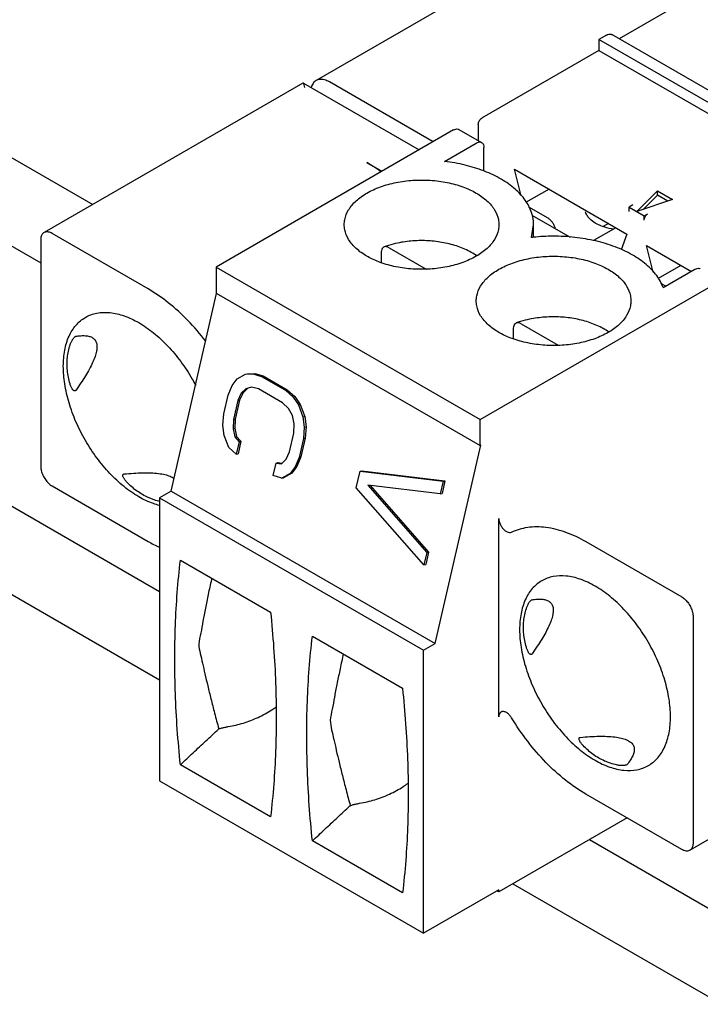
# Model space of a CAD drawing. Header units: inches. Extents: x 0 to 34, y 0 to 22.
# Tile 27 of 43: x 23.621 to 24.124, y 15.338 to 16.064. Entities that reach past the tile are written whole.
import ezdxf

# ---------------------------------------------------------------- set-up
doc = ezdxf.new("R2010")
doc.units = ezdxf.units.IN
doc.header["$LTSCALE"] = 1.87
doc.header["$MEASUREMENT"] = 0
doc.layers.get('0').update_dxf_attribs({"linetype": 'CONTINUOUS'})

msp = doc.modelspace()

# ---------------------------------------------------------------- linework, layer by layer
at = {"color": 3, "linetype": 'CONTINUOUS'}
for p, q in [((22.61476, 16.2832), (23.72446, 15.64247)), ((24.04193, 15.45917), (28.44132, 12.91902))]:
    msp.add_line(p, q, dxfattribs=at)
at = {"color": 7, "linetype": 'CONTINUOUS'}
for p, q in [((22.61476, 16.21788), (23.72446, 15.57715)), ((24.09612, 16.16737), (23.84001, 16.01949)), ((23.20165, 16.13617), (23.63677, 15.88494)), ((24.20201, 16.13023), (24.06373, 16.05038)), ((23.40666, 16.08312), (23.67517, 15.92809)), ((24.05446, 16.05307), (24.0489, 16.04986)), ((24.29225, 15.91844), (24.0584, 16.05346)), ((24.0489, 16.04986), (24.0489, 16.04182)), ((24.28274, 15.91484), (24.0489, 16.04986)), ((24.0489, 16.04182), (23.9626, 15.99199)), ((24.0489, 16.04182), (24.28274, 15.9068)), ((23.83034, 16.01768), (23.63922, 15.90732)), ((23.83062, 16.01769), (23.83035, 16.01768)), ((23.83066, 16.01766), (23.91608, 15.96834)), ((23.92641, 15.97431), (23.84985, 16.01852)), ((23.95981, 15.98717), (23.95981, 15.97523)), ((23.9416, 15.98308), (23.76622, 15.88182)), ((23.94554, 15.98347), (23.96225, 15.97383)), ((23.93484, 15.95989), (23.95831, 15.97344)), ((23.96388, 15.95282), (23.96388, 15.97022)), ((23.87751, 15.95902), (23.88872, 15.95255)), ((23.99155, 15.93442), (23.98654, 15.95406)), ((23.98654, 15.95406), (24.0695, 15.90616)), ((24.01201, 15.93935), (23.99527, 15.92969)), ((24.07673, 15.92287), (24.09202, 15.93816)), ((24.09202, 15.93494), (24.08156, 15.92448)), ((24.09202, 15.93494), (24.09202, 15.93816)), ((24.09202, 15.93816), (24.10321, 15.9317)), ((24.09968, 15.93052), (24.09202, 15.93494)), ((24.07395, 15.9277), (24.07117, 15.92609)), ((24.10321, 15.9317), (24.07673, 15.92287)), ((24.01131, 15.91789), (23.99713, 15.92609)), ((23.99945, 15.92021), (24.02759, 15.90396)), ((24.07117, 15.92287), (24.07117, 15.92609)), ((24.07117, 15.92609), (24.0823, 15.91966)), ((24.0823, 15.91966), (24.08509, 15.92127)), ((24.0823, 15.91644), (24.0823, 15.91966)), ((23.99898, 15.90369), (24.00062, 15.91316)), ((24.00062, 15.90379), (24.00062, 15.91316)), ((24.05585, 15.91404), (24.0519, 15.91176)), ((23.71604, 15.86579), (23.64512, 15.90674)), ((24.06134, 15.91087), (24.04494, 15.90139)), ((24.0695, 15.90616), (24.06534, 15.89467)), ((23.63677, 15.90192), (23.63677, 15.73477)), ((24.08897, 15.87821), (24.08397, 15.8978)), ((24.08397, 15.8978), (24.1171, 15.87867)), ((23.88822, 15.89303), (23.88822, 15.88508)), ((23.89395, 15.89616), (23.92123, 15.88041)), ((24.10944, 15.88309), (24.09266, 15.8734)), ((23.76622, 15.88182), (23.76622, 15.86253)), ((23.76622, 15.88182), (23.96109, 15.7693)), ((24.09631, 15.86666), (24.11977, 15.88021)), ((23.96109, 15.7693), (24.13648, 15.87057)), ((24.09818, 15.86774), (24.09461, 15.8698)), ((23.73309, 15.71643), (23.7666, 15.86231)), ((23.76622, 15.86253), (23.96109, 15.75002)), ((23.99138, 15.8399), (24.01866, 15.82415)), ((23.98566, 15.83678), (23.98566, 15.82882)), ((23.78799, 15.80268), (23.79344, 15.80303)), ((23.78799, 15.80268), (23.78932, 15.80298)), ((23.78932, 15.80298), (23.79477, 15.80333)), ((23.79344, 15.80303), (23.79477, 15.80333)), ((23.79344, 15.80303), (23.79971, 15.80116)), ((23.79477, 15.80333), (23.80104, 15.80145)), ((23.77804, 15.79443), (23.78183, 15.79924)), ((23.78183, 15.79924), (23.78799, 15.80268)), ((23.79971, 15.80116), (23.80104, 15.80145)), ((23.79971, 15.80116), (23.81748, 15.7909)), ((23.80104, 15.80145), (23.81881, 15.79119)), ((23.77509, 15.78739), (23.77804, 15.79443)), ((23.7848, 15.78878), (23.78219, 15.78329)), ((23.78613, 15.78908), (23.78352, 15.78359)), ((23.78823, 15.79205), (23.7848, 15.78878)), ((23.7848, 15.78878), (23.78613, 15.78908)), ((23.78956, 15.79235), (23.78613, 15.78908)), ((23.79249, 15.79308), (23.78823, 15.79205)), ((23.78823, 15.79205), (23.78956, 15.79235)), ((23.79759, 15.79189), (23.79249, 15.79308)), ((23.81536, 15.78163), (23.79759, 15.79189)), ((23.81748, 15.7909), (23.81881, 15.79119)), ((23.81748, 15.7909), (23.82305, 15.78593)), ((23.81881, 15.79119), (23.82438, 15.78623)), ((23.77189, 15.7735), (23.77509, 15.78739)), ((23.78219, 15.78329), (23.779, 15.76939)), ((23.78352, 15.78359), (23.78033, 15.76969)), ((23.78219, 15.78329), (23.78352, 15.78359)), ((23.81974, 15.77735), (23.81536, 15.78163)), ((23.82305, 15.78593), (23.82438, 15.78623)), ((23.82305, 15.78593), (23.82708, 15.78011)), ((23.82438, 15.78623), (23.82841, 15.78041)), ((23.82258, 15.77221), (23.81974, 15.77735)), ((23.82708, 15.78011), (23.82841, 15.78041)), ((23.82708, 15.78011), (23.8304, 15.77119)), ((23.82841, 15.78041), (23.83173, 15.77149)), ((23.77131, 15.76509), (23.77189, 15.7735)), ((23.779, 15.76939), (23.77877, 15.76253)), ((23.779, 15.76939), (23.78033, 15.76969)), ((23.78033, 15.76969), (23.7801, 15.76283)), ((23.82389, 15.76621), (23.82258, 15.77221)), ((23.8304, 15.77119), (23.83173, 15.77149)), ((23.8304, 15.77119), (23.83135, 15.76365)), ((23.83173, 15.77149), (23.83268, 15.76395)), ((23.96109, 15.75002), (23.96109, 15.7693)), ((23.77226, 15.75755), (23.77131, 15.76509)), ((23.77877, 15.76253), (23.7801, 15.76283)), ((23.77877, 15.76253), (23.78007, 15.75653)), ((23.7801, 15.76283), (23.7814, 15.75683)), ((23.82046, 15.74545), (23.82366, 15.75935)), ((23.82366, 15.75935), (23.82389, 15.76621)), ((23.83135, 15.76365), (23.83076, 15.75525)), ((23.83135, 15.76365), (23.83268, 15.76395)), ((23.83268, 15.76395), (23.83209, 15.75554)), ((23.77558, 15.74864), (23.77226, 15.75755)), ((23.78007, 15.75653), (23.7814, 15.75683)), ((23.78007, 15.75653), (23.78327, 15.75294)), ((23.78327, 15.75294), (23.78114, 15.74367)), ((23.7814, 15.75683), (23.7846, 15.75323)), ((23.7846, 15.75323), (23.78248, 15.74397)), ((23.78327, 15.75294), (23.7846, 15.75323)), ((23.83076, 15.75525), (23.82757, 15.74135)), ((23.83209, 15.75554), (23.8289, 15.74165)), ((23.83076, 15.75525), (23.83209, 15.75554)), ((23.78114, 15.74367), (23.77558, 15.74864)), ((23.81786, 15.73996), (23.82046, 15.74545)), ((23.92796, 15.60392), (23.96158, 15.7503)), ((23.96158, 15.7503), (23.96109, 15.75002)), ((23.78114, 15.74367), (23.78248, 15.74397)), ((23.81052, 15.7372), (23.81185, 15.7375)), ((23.81185, 15.7375), (23.81486, 15.73711)), ((23.81443, 15.7367), (23.81786, 15.73996)), ((23.82757, 15.74135), (23.82461, 15.73431)), ((23.8289, 15.74165), (23.82594, 15.73461)), ((23.82757, 15.74135), (23.8289, 15.74165)), ((23.80839, 15.72794), (23.81052, 15.7372)), ((23.81052, 15.7372), (23.81443, 15.7367)), ((23.82461, 15.73431), (23.82083, 15.7295)), ((23.82594, 15.73461), (23.82216, 15.7298)), ((23.82461, 15.73431), (23.82594, 15.73461)), ((23.86968, 15.71878), (23.87252, 15.73114)), ((23.87252, 15.73114), (23.87385, 15.73143)), ((23.87252, 15.73114), (23.93387, 15.72369)), ((23.87385, 15.73143), (23.9352, 15.72399)), ((23.81467, 15.72606), (23.80839, 15.72794)), ((23.82083, 15.7295), (23.81467, 15.72606)), ((23.81467, 15.72606), (23.816, 15.72636)), ((23.82216, 15.7298), (23.816, 15.72636)), ((23.82083, 15.7295), (23.82216, 15.7298)), ((23.93387, 15.72369), (23.93175, 15.71443)), ((23.9352, 15.72399), (23.93308, 15.71473)), ((23.93387, 15.72369), (23.9352, 15.72399)), ((23.64512, 15.7203), (23.71604, 15.67935)), ((23.73309, 15.71643), (23.72446, 15.71145)), ((23.73309, 15.71643), (23.92796, 15.60392)), ((23.91969, 15.66193), (23.86968, 15.71878)), ((23.87821, 15.72085), (23.92182, 15.67119)), ((23.93175, 15.71443), (23.87821, 15.72085)), ((23.87999, 15.72064), (23.92315, 15.67149)), ((23.72446, 15.71145), (23.72446, 15.50251)), ((23.72446, 15.71145), (23.91933, 15.59893)), ((23.93175, 15.71443), (23.93308, 15.71473)), ((23.97501, 15.54982), (23.97501, 15.69627)), ((24.03911, 15.67925), (24.11003, 15.63831)), ((23.73991, 15.66556), (23.80645, 15.62715)), ((23.92182, 15.67119), (23.91969, 15.66193)), ((23.92315, 15.67149), (23.92102, 15.66223)), ((23.92182, 15.67119), (23.92315, 15.67149)), ((23.91969, 15.66193), (23.92102, 15.66223)), ((24.11838, 15.62384), (24.11838, 15.45669)), ((23.83735, 15.6093), (23.90388, 15.57089)), ((23.91933, 15.59893), (23.92796, 15.60392)), ((23.91933, 15.38999), (23.91933, 15.59893)), ((24.11594, 15.45128), (24.30802, 15.56219)), ((23.80645, 15.47607), (23.73991, 15.51448)), ((23.72446, 15.50251), (23.91933, 15.38999)), ((24.11003, 15.45187), (24.03911, 15.49282)), ((24.06965, 15.47518), (23.97501, 15.42053)), ((23.90388, 15.41981), (23.83735, 15.45823)), ((23.98536, 15.42651), (28.44132, 12.8537)), ((23.97501, 15.42214), (23.91933, 15.38999)), ((23.97501, 15.42053), (23.97362, 15.42134)), ((23.97501, 15.42053), (23.97501, 15.42214))]:
    msp.add_line(p, q, dxfattribs=at)
for points, knots in [([(24.05446, 16.05307), (24.055, 16.05338), (24.05606, 16.05384), (24.05748, 16.05387), (24.05819, 16.05358), (24.0584, 16.05346)], [0, 0, 0, 0, 0.451011, 0.82763, 1, 1, 1, 1]), ([(23.83164, 16.01443), (23.83152, 16.01511), (23.83123, 16.01611), (23.83109, 16.01733), (23.83067, 16.01761), (23.8306, 16.01764)], [0, 0, 0, 0, 0.606873, 0.93743, 1, 1, 1, 1]), ([(23.84001, 16.01949), (23.83913, 16.01899), (23.83753, 16.01746), (23.83669, 16.01545), (23.8364, 16.01435)], [0, 0, 0, 0, 0.469597, 1, 1, 1, 1]), ([(23.84985, 16.01852), (23.84872, 16.01917), (23.84647, 16.02018), (23.84299, 16.02061), (23.84088, 16.02), (23.84001, 16.01949)], [0, 0, 0, 0, 0.380823, 0.707872, 1, 1, 1, 1]), ([(23.95981, 15.98717), (23.95981, 15.98763), (23.95998, 15.98859), (23.96058, 15.98994), (23.96145, 15.99113), (23.9622, 15.99176), (23.9626, 15.99199)], [0, 0, 0, 0, 0.239279, 0.499994, 0.760712, 1, 1, 1, 1]), ([(23.9416, 15.98308), (23.94213, 15.98339), (23.94319, 15.98384), (23.94461, 15.98389), (23.94533, 15.98359), (23.94554, 15.98347)], [0, 0, 0, 0, 0.444199, 0.825809, 1, 1, 1, 1]), ([(23.95831, 15.97344), (23.95884, 15.97374), (23.95989, 15.9742), (23.96131, 15.97425), (23.96203, 15.97395), (23.96224, 15.97382)], [0, 0, 0, 0, 0.444199, 0.825809, 1, 1, 1, 1]), ([(23.96224, 15.97382), (23.96245, 15.9737), (23.96307, 15.97323), (23.96374, 15.97197), (23.96388, 15.97083), (23.96388, 15.97022)], [0, 0, 0, 0, 0.175064, 0.556522, 1, 1, 1, 1]), ([(23.96389, 15.95285), (23.95941, 15.95458), (23.94985, 15.95751), (23.93999, 15.95927), (23.93484, 15.95989)], [0, 0, 0, 0, 0.480066, 1, 1, 1, 1]), ([(24.00062, 15.91316), (24.00062, 15.91624), (23.99951, 15.92268), (23.99467, 15.93176), (23.98691, 15.94004), (23.97661, 15.94723), (23.9685, 15.95106), (23.96405, 15.95279), (23.96389, 15.95285)], [0, 0, 0, 0, 0.160468, 0.336326, 0.531686, 0.750049, 0.990957, 1, 1, 1, 1]), ([(23.86086, 15.91316), (23.86086, 15.91439), (23.86122, 15.91822), (23.86384, 15.92454), (23.86964, 15.93125), (23.87776, 15.93696), (23.88779, 15.94147), (23.89927, 15.9446), (23.91165, 15.9462), (23.92434, 15.94619), (23.93672, 15.94458), (23.94816, 15.94144), (23.95516, 15.93829), (23.95831, 15.93647)], [0, 0, 0, 0, 0.032255, 0.100327, 0.176513, 0.263097, 0.359926, 0.465132, 0.575755, 0.688244, 0.798832, 0.904031, 1, 1, 1, 1]), ([(23.95831, 15.93647), (23.96113, 15.93484), (23.96621, 15.93127), (23.97201, 15.92459), (23.97465, 15.91826), (23.97502, 15.91441), (23.97502, 15.91316)], [0, 0, 0, 0, 0.326722, 0.616808, 0.875713, 1, 1, 1, 1]), ([(24.04117, 15.91852), (24.04058, 15.91923), (24.03968, 15.92054), (24.03911, 15.92205), (24.03895, 15.9227)], [0, 0, 0, 0, 0.578946, 1, 1, 1, 1]), ([(24.0823, 15.91644), (24.0823, 15.9169), (24.08248, 15.91787), (24.08307, 15.91921), (24.08394, 15.92041), (24.08469, 15.92104), (24.08509, 15.92127)], [0, 0, 0, 0, 0.239279, 0.499994, 0.760712, 1, 1, 1, 1]), ([(23.87758, 15.88986), (23.87475, 15.89149), (23.86968, 15.89505), (23.86387, 15.90173), (23.86123, 15.90807), (23.86086, 15.91191), (23.86086, 15.91316)], [0, 0, 0, 0, 0.326722, 0.616808, 0.875713, 1, 1, 1, 1]), ([(23.97502, 15.91316), (23.97502, 15.91193), (23.97466, 15.9081), (23.97204, 15.90178), (23.96624, 15.89508), (23.95813, 15.88937), (23.9481, 15.88486), (23.93662, 15.88173), (23.92423, 15.88013), (23.91154, 15.88014), (23.89916, 15.88175), (23.88808, 15.88478), (23.8814, 15.88774), (23.87853, 15.88932)], [0, 0, 0, 0, 0.032568, 0.101302, 0.178229, 0.265656, 0.363426, 0.469655, 0.581355, 0.694937, 0.8066, 0.912823, 1, 1, 1, 1]), ([(24.01397, 15.91558), (24.01368, 15.91593), (24.01288, 15.9168), (24.01194, 15.91753), (24.01131, 15.91789)], [0, 0, 0, 0, 0.38611, 1, 1, 1, 1]), ([(24.01663, 15.91029), (24.01662, 15.91033), (24.01643, 15.91114), (24.01587, 15.9127), (24.01489, 15.9144), (24.01419, 15.91532), (24.01397, 15.91558)], [0, 0, 0, 0, 0.018545, 0.417734, 0.829567, 1, 1, 1, 1]), ([(24.05955, 15.90976), (24.05907, 15.90984), (24.05637, 15.91033), (24.05179, 15.91158), (24.04637, 15.91407), (24.04338, 15.91627), (24.04217, 15.91745)], [0, 0, 0, 0, 0.075732, 0.426694, 0.737416, 1, 1, 1, 1]), ([(23.63922, 15.90732), (23.6389, 15.90714), (23.63797, 15.90642), (23.63697, 15.90454), (23.63677, 15.90283), (23.63677, 15.90192)], [0, 0, 0, 0, 0.175058, 0.5564, 1, 1, 1, 1]), ([(23.64512, 15.90674), (23.64433, 15.9072), (23.64275, 15.90788), (23.64061, 15.90795), (23.63953, 15.9075), (23.63922, 15.90732)], [0, 0, 0, 0, 0.444346, 0.825833, 1, 1, 1, 1]), ([(24.09631, 15.86666), (24.09517, 15.86982), (24.09164, 15.87613), (24.0837, 15.88432), (24.07324, 15.89142), (24.06065, 15.89721), (24.04638, 15.90148), (24.03096, 15.90409), (24.01554, 15.90491), (24.00537, 15.90437), (24.00061, 15.90387)], [0, 0, 0, 0, 0.092367, 0.195824, 0.311362, 0.438666, 0.575894, 0.720206, 0.868223, 1, 1, 1, 1]), ([(23.95865, 15.89021), (23.95736, 15.89111), (23.95302, 15.89379), (23.94495, 15.89732), (23.93426, 15.90012), (23.92299, 15.90149), (23.91155, 15.9014), (23.90166, 15.90005), (23.89571, 15.89854), (23.89347, 15.89785)], [0, 0, 0, 0, 0.069565, 0.225614, 0.389534, 0.558201, 0.728206, 0.896006, 1, 1, 1, 1]), ([(23.89028, 15.89678), (23.88991, 15.89665), (23.88912, 15.89615), (23.88836, 15.89478), (23.88822, 15.89364), (23.88822, 15.89303)], [0, 0, 0, 0, 0.256887, 0.597406, 1, 1, 1, 1]), ([(23.89395, 15.89616), (23.89339, 15.89648), (23.89229, 15.89696), (23.89097, 15.89701), (23.89037, 15.89682), (23.89028, 15.89678)], [0, 0, 0, 0, 0.508202, 0.928105, 1, 1, 1, 1]), ([(23.9583, 15.8569), (23.9583, 15.85814), (23.95866, 15.86197), (23.96128, 15.86829), (23.96708, 15.87499), (23.97519, 15.8807), (23.98522, 15.88521), (23.9967, 15.88834), (24.00909, 15.88994), (24.02178, 15.88993), (24.03416, 15.88832), (24.0456, 15.88519), (24.05259, 15.88203), (24.05574, 15.88021)], [0, 0, 0, 0, 0.032255, 0.100327, 0.176513, 0.263097, 0.359926, 0.465132, 0.575755, 0.688244, 0.798832, 0.904031, 1, 1, 1, 1]), ([(24.05574, 15.88021), (24.05857, 15.87858), (24.06364, 15.87501), (24.06945, 15.86834), (24.07209, 15.862), (24.07246, 15.85815), (24.07246, 15.8569)], [0, 0, 0, 0, 0.326722, 0.616808, 0.875713, 1, 1, 1, 1]), ([(24.11977, 15.88021), (24.1203, 15.88052), (24.12136, 15.88097), (24.12278, 15.88102), (24.1235, 15.88072), (24.12371, 15.8806)], [0, 0, 0, 0, 0.444199, 0.825809, 1, 1, 1, 1]), ([(23.75856, 15.82726), (23.75447, 15.83255), (23.74583, 15.84257), (23.73161, 15.85559), (23.72126, 15.86278), (23.71604, 15.86579)], [0, 0, 0, 0, 0.347658, 0.686561, 1, 1, 1, 1]), ([(23.97501, 15.8336), (23.97219, 15.83523), (23.96711, 15.8388), (23.96131, 15.84547), (23.95867, 15.85181), (23.9583, 15.85566), (23.9583, 15.8569)], [0, 0, 0, 0, 0.326722, 0.616808, 0.875713, 1, 1, 1, 1]), ([(24.07246, 15.8569), (24.07246, 15.85567), (24.0721, 15.85184), (24.06948, 15.84552), (24.06368, 15.83882), (24.05556, 15.83311), (24.04553, 15.8286), (24.03405, 15.82547), (24.02167, 15.82387), (24.00898, 15.82388), (23.9966, 15.82549), (23.98551, 15.82852), (23.97883, 15.83148), (23.97597, 15.83306)], [0, 0, 0, 0, 0.032568, 0.101302, 0.178229, 0.265656, 0.363426, 0.469655, 0.581355, 0.694937, 0.8066, 0.912823, 1, 1, 1, 1]), ([(23.66978, 15.84474), (23.67238, 15.84624), (23.67833, 15.8484), (23.68824, 15.84866), (23.69882, 15.84611), (23.70969, 15.84093), (23.72051, 15.83335), (23.73088, 15.82364), (23.74043, 15.81217), (23.74698, 15.80215), (23.75033, 15.79607), (23.75117, 15.79447)], [0, 0, 0, 0, 0.085761, 0.177905, 0.280363, 0.394908, 0.521241, 0.65756, 0.801043, 0.948262, 1, 1, 1, 1]), ([(23.65347, 15.8087), (23.65347, 15.81266), (23.65407, 15.82023), (23.65712, 15.83064), (23.6623, 15.83913), (23.66716, 15.84323), (23.66978, 15.84474)], [0, 0, 0, 0, 0.287697, 0.547592, 0.781196, 1, 1, 1, 1]), ([(23.98771, 15.84053), (23.98735, 15.84039), (23.98655, 15.83989), (23.9858, 15.83852), (23.98566, 15.83738), (23.98566, 15.83678)], [0, 0, 0, 0, 0.256887, 0.597406, 1, 1, 1, 1]), ([(23.99138, 15.8399), (23.99082, 15.84022), (23.98972, 15.8407), (23.9884, 15.84075), (23.9878, 15.84056), (23.98771, 15.84053)], [0, 0, 0, 0, 0.508202, 0.928105, 1, 1, 1, 1]), ([(24.05609, 15.83395), (24.0548, 15.83485), (24.05046, 15.83753), (24.04238, 15.84106), (24.0317, 15.84387), (24.02042, 15.84523), (24.00898, 15.84514), (23.9991, 15.84379), (23.99315, 15.84228), (23.99091, 15.84159)], [0, 0, 0, 0, 0.069565, 0.225614, 0.389534, 0.558201, 0.728206, 0.896006, 1, 1, 1, 1]), ([(23.65845, 15.82425), (23.65857, 15.82461), (23.65882, 15.82531), (23.65922, 15.82631), (23.65965, 15.82723), (23.66011, 15.82808), (23.66059, 15.82885), (23.6611, 15.82956), (23.66163, 15.83015), (23.66213, 15.83058), (23.66249, 15.83075), (23.66264, 15.83078)], [0, 0, 0, 0, 0.143895, 0.278974, 0.406499, 0.527482, 0.642814, 0.752789, 0.85581, 0.943017, 1, 1, 1, 1]), ([(23.66264, 15.83078), (23.6639, 15.83098), (23.66629, 15.83126), (23.66967, 15.83129), (23.67261, 15.83084), (23.6751, 15.82983), (23.67702, 15.82812), (23.67812, 15.82573), (23.67831, 15.82396), (23.67831, 15.82304)], [0, 0, 0, 0, 0.188145, 0.352595, 0.496006, 0.622791, 0.741449, 0.864794, 1, 1, 1, 1]), ([(23.65626, 15.8103), (23.65626, 15.81189), (23.65642, 15.81506), (23.65715, 15.81973), (23.65797, 15.82276), (23.65845, 15.82425)], [0, 0, 0, 0, 0.336281, 0.669071, 1, 1, 1, 1]), ([(23.67831, 15.82304), (23.67831, 15.82194), (23.678, 15.81946), (23.67687, 15.81555), (23.67506, 15.81116), (23.67267, 15.80645), (23.66977, 15.80146), (23.66639, 15.79621), (23.66394, 15.79266), (23.66264, 15.79084)], [0, 0, 0, 0, 0.091064, 0.205063, 0.336881, 0.48317, 0.642484, 0.814584, 1, 1, 1, 1]), ([(23.65845, 15.79568), (23.65797, 15.7973), (23.65716, 15.80053), (23.65643, 15.80543), (23.65626, 15.80869), (23.65626, 15.8103)], [0, 0, 0, 0, 0.340925, 0.673905, 1, 1, 1, 1]), ([(23.72439, 15.70592), (23.72291, 15.70628), (23.71761, 15.70788), (23.70861, 15.71217), (23.6978, 15.71975), (23.68742, 15.72946), (23.67787, 15.74093), (23.66949, 15.75374), (23.6626, 15.76741), (23.65746, 15.78142), (23.65427, 15.79521), (23.65347, 15.80434), (23.65347, 15.8087)], [0, 0, 0, 0, 0.034421, 0.125088, 0.225087, 0.332989, 0.446562, 0.563092, 0.679583, 0.793142, 0.901, 1, 1, 1, 1]), ([(23.66264, 15.79084), (23.66253, 15.79069), (23.66226, 15.7904), (23.66164, 15.79033), (23.66107, 15.79063), (23.66056, 15.79113), (23.66008, 15.79179), (23.65963, 15.79258), (23.65921, 15.7935), (23.65881, 15.79455), (23.65857, 15.79529), (23.65845, 15.79568)], [0, 0, 0, 0, 0.076131, 0.149427, 0.230255, 0.324563, 0.432474, 0.553826, 0.688649, 0.837191, 1, 1, 1, 1]), ([(23.63677, 15.73477), (23.63677, 15.7337), (23.63709, 15.73143), (23.63828, 15.7281), (23.64011, 15.72493), (23.6424, 15.72224), (23.6442, 15.72083), (23.64512, 15.7203)], [0, 0, 0, 0, 0.184458, 0.392637, 0.607953, 0.815921, 1, 1, 1, 1]), ([(23.70037, 15.72308), (23.70008, 15.72338), (23.69956, 15.72396), (23.69885, 15.72484), (23.69827, 15.72567), (23.69781, 15.72646), (23.69748, 15.7272), (23.6973, 15.72788), (23.69733, 15.72852), (23.6977, 15.72902), (23.69808, 15.72911), (23.69827, 15.72913)], [0, 0, 0, 0, 0.164146, 0.31349, 0.44866, 0.569976, 0.677551, 0.771289, 0.851505, 0.92413, 1, 1, 1, 1]), ([(23.69827, 15.72913), (23.70064, 15.72935), (23.70522, 15.72973), (23.71184, 15.73002), (23.71794, 15.72998), (23.72346, 15.72959), (23.72827, 15.72881), (23.73221, 15.7276), (23.73438, 15.72643), (23.73524, 15.72576)], [0, 0, 0, 0, 0.189797, 0.365317, 0.527034, 0.674395, 0.805186, 0.914065, 1, 1, 1, 1]), ([(23.72371, 15.70911), (23.72113, 15.70975), (23.71556, 15.71166), (23.70757, 15.71631), (23.70265, 15.72067), (23.70037, 15.72308)], [0, 0, 0, 0, 0.289043, 0.63765, 1, 1, 1, 1]), ([(23.97501, 15.69627), (23.97501, 15.69553), (23.97525, 15.69393), (23.97611, 15.69161), (23.97744, 15.68942), (23.9791, 15.6876), (23.98091, 15.68634), (23.98272, 15.68575), (23.9839, 15.68593), (23.98436, 15.68615)], [0, 0, 0, 0, 0.144774, 0.308879, 0.477554, 0.638415, 0.781574, 0.901392, 1, 1, 1, 1]), ([(23.98436, 15.68615), (23.98809, 15.68797), (23.99652, 15.69048), (24.01028, 15.69034), (24.02487, 15.68656), (24.03435, 15.682), (24.03911, 15.67925)], [0, 0, 0, 0, 0.217347, 0.452128, 0.712296, 1, 1, 1, 1]), ([(23.73991, 15.51448), (23.73809, 15.53191), (23.73562, 15.56621), (23.73554, 15.6167), (23.73802, 15.64959), (23.73991, 15.66556)], [0, 0, 0, 0, 0.34719, 0.681086, 1, 1, 1, 1]), ([(23.76304, 15.65221), (23.76296, 15.65184), (23.76206, 15.64783), (23.76044, 15.64041), (23.7584, 15.63018), (23.75644, 15.62072), (23.75525, 15.61188), (23.75282, 15.60397), (23.75464, 15.59647), (23.75625, 15.58919), (23.75804, 15.5812), (23.76011, 15.57243), (23.76249, 15.56279), (23.76521, 15.55219), (23.76717, 15.54479), (23.7682, 15.5409)], [0, 0, 0, 0, 0.009756, 0.108357, 0.19973, 0.284594, 0.362268, 0.43556, 0.49661, 0.561125, 0.632947, 0.711771, 0.79851, 0.894186, 1, 1, 1, 1]), ([(24.00663, 15.65025), (24.00401, 15.64873), (23.99915, 15.64464), (23.99397, 15.63614), (23.99092, 15.62573), (23.99032, 15.61816), (23.99032, 15.6142)], [0, 0, 0, 0, 0.219014, 0.452656, 0.712492, 1, 1, 1, 1]), ([(24.10168, 15.54991), (24.10168, 15.55427), (24.10088, 15.5634), (24.09769, 15.5772), (24.09254, 15.59121), (24.08565, 15.60488), (24.07727, 15.61769), (24.06772, 15.62916), (24.05735, 15.63886), (24.04653, 15.64645), (24.03566, 15.65162), (24.02508, 15.65417), (24.01517, 15.65391), (24.00923, 15.65175), (24.00663, 15.65025)], [0, 0, 0, 0, 0.083429, 0.174291, 0.269917, 0.368017, 0.466147, 0.561784, 0.652643, 0.736845, 0.813189, 0.881477, 0.942891, 1, 1, 1, 1]), ([(23.9953, 15.62976), (23.99542, 15.63012), (23.99567, 15.63082), (23.99607, 15.63181), (23.9965, 15.63273), (23.99696, 15.63358), (23.99744, 15.63436), (23.99795, 15.63507), (23.99848, 15.63566), (23.99898, 15.63609), (23.99934, 15.63626), (23.99949, 15.63628)], [0, 0, 0, 0, 0.143894, 0.278973, 0.406498, 0.527481, 0.642814, 0.75279, 0.855812, 0.943019, 1, 1, 1, 1]), ([(23.99949, 15.63628), (24.00075, 15.63648), (24.00314, 15.63677), (24.00652, 15.63679), (24.00946, 15.63634), (24.01195, 15.63534), (24.01387, 15.63362), (24.01497, 15.63124), (24.01516, 15.62946), (24.01516, 15.62854)], [0, 0, 0, 0, 0.188145, 0.352595, 0.496006, 0.622791, 0.741449, 0.864793, 1, 1, 1, 1]), ([(24.11003, 15.63831), (24.11095, 15.63777), (24.11276, 15.63636), (24.11505, 15.63367), (24.11688, 15.63049), (24.11806, 15.62717), (24.11838, 15.6249), (24.11838, 15.62384)], [0, 0, 0, 0, 0.184466, 0.392649, 0.607964, 0.815929, 1, 1, 1, 1]), ([(23.99311, 15.61581), (23.99311, 15.6174), (23.99327, 15.62056), (23.994, 15.62524), (23.99482, 15.62827), (23.9953, 15.62976)], [0, 0, 0, 0, 0.336281, 0.669071, 1, 1, 1, 1]), ([(24.01516, 15.62854), (24.01516, 15.62744), (24.01485, 15.62497), (24.01372, 15.62105), (24.01191, 15.61667), (24.00952, 15.61196), (24.00662, 15.60697), (24.00324, 15.60172), (24.00079, 15.59817), (23.99949, 15.59635)], [0, 0, 0, 0, 0.091063, 0.205063, 0.336881, 0.48317, 0.642484, 0.814584, 1, 1, 1, 1]), ([(23.80645, 15.62715), (23.80826, 15.60973), (23.81074, 15.57542), (23.81082, 15.52493), (23.80834, 15.49205), (23.80645, 15.47607)], [0, 0, 0, 0, 0.34719, 0.681086, 1, 1, 1, 1]), ([(23.99032, 15.6142), (23.99032, 15.60984), (23.99112, 15.60071), (23.99432, 15.58691), (23.99946, 15.5729), (24.00635, 15.55924), (24.01473, 15.54643), (24.02428, 15.53496), (24.03466, 15.52525), (24.04547, 15.51767), (24.05634, 15.5125), (24.06692, 15.50995), (24.07683, 15.51021), (24.08277, 15.51237), (24.08537, 15.51387)], [0, 0, 0, 0, 0.083429, 0.174291, 0.269917, 0.368017, 0.466147, 0.561784, 0.652643, 0.736845, 0.813189, 0.881477, 0.942891, 1, 1, 1, 1]), ([(23.9953, 15.60119), (23.99482, 15.6028), (23.99401, 15.60604), (23.99328, 15.61094), (23.99311, 15.6142), (23.99311, 15.61581)], [0, 0, 0, 0, 0.340925, 0.673905, 1, 1, 1, 1]), ([(23.83735, 15.45823), (23.83553, 15.47565), (23.83306, 15.50995), (23.83298, 15.56044), (23.83545, 15.59333), (23.83735, 15.6093)], [0, 0, 0, 0, 0.34719, 0.681086, 1, 1, 1, 1]), ([(23.99949, 15.59635), (23.99938, 15.59619), (23.99911, 15.5959), (23.99849, 15.59584), (23.99792, 15.59614), (23.99741, 15.59664), (23.99693, 15.5973), (23.99648, 15.59809), (23.99606, 15.59901), (23.99566, 15.60005), (23.99542, 15.6008), (23.9953, 15.60119)], [0, 0, 0, 0, 0.076137, 0.149432, 0.230261, 0.324568, 0.432479, 0.553829, 0.688651, 0.837193, 1, 1, 1, 1]), ([(23.86016, 15.59613), (23.86007, 15.59575), (23.85916, 15.59171), (23.85753, 15.58426), (23.85549, 15.57401), (23.85352, 15.56454), (23.85231, 15.55567), (23.84991, 15.54773), (23.85154, 15.54014), (23.85327, 15.53283), (23.85503, 15.52478), (23.85712, 15.51596), (23.85951, 15.50628), (23.86224, 15.49562), (23.86421, 15.48819), (23.86525, 15.48428)], [0, 0, 0, 0, 0.010345, 0.108546, 0.199593, 0.284203, 0.361702, 0.43496, 0.496474, 0.560985, 0.632897, 0.711776, 0.798547, 0.894224, 1, 1, 1, 1]), ([(23.90388, 15.57089), (23.9057, 15.55347), (23.90817, 15.51916), (23.90825, 15.46867), (23.90578, 15.43579), (23.90388, 15.41981)], [0, 0, 0, 0, 0.34719, 0.681086, 1, 1, 1, 1]), ([(23.77521, 15.54264), (23.77898, 15.54326), (23.7865, 15.54503), (23.7973, 15.54914), (23.80514, 15.55342), (23.80929, 15.55624), (23.81026, 15.55693)], [0, 0, 0, 0, 0.300366, 0.605387, 0.90647, 1, 1, 1, 1]), ([(23.97664, 15.55342), (23.97647, 15.55332), (23.97587, 15.55288), (23.97515, 15.55164), (23.97501, 15.55045), (23.97501, 15.54982)], [0, 0, 0, 0, 0.139994, 0.536623, 1, 1, 1, 1]), ([(23.98436, 15.54915), (23.98392, 15.54986), (23.98294, 15.55118), (23.98121, 15.55274), (23.97937, 15.5537), (23.97777, 15.55388), (23.97692, 15.55357), (23.97664, 15.55342)], [0, 0, 0, 0, 0.262743, 0.511407, 0.725246, 0.90221, 1, 1, 1, 1]), ([(24.03911, 15.49282), (24.03389, 15.49583), (24.02353, 15.50302), (24.00919, 15.51616), (23.99586, 15.53166), (23.98801, 15.54315), (23.98436, 15.54915)], [0, 0, 0, 0, 0.228157, 0.474769, 0.73433, 1, 1, 1, 1]), ([(24.08537, 15.51387), (24.08799, 15.51538), (24.09285, 15.51948), (24.09803, 15.52798), (24.10108, 15.53839), (24.10168, 15.54595), (24.10168, 15.54991)], [0, 0, 0, 0, 0.219014, 0.452656, 0.712492, 1, 1, 1, 1]), ([(23.7682, 15.5409), (23.76897, 15.54116), (23.77051, 15.54163), (23.77285, 15.5422), (23.77442, 15.54251), (23.77521, 15.54264)], [0, 0, 0, 0, 0.33414, 0.667005, 1, 1, 1, 1]), ([(23.73991, 15.51448), (23.74305, 15.51742), (23.74933, 15.5233), (23.75876, 15.53211), (23.76505, 15.53797), (23.7682, 15.5409)], [0, 0, 0, 0, 0.333203, 0.666536, 1, 1, 1, 1]), ([(24.03722, 15.52859), (24.03693, 15.52889), (24.03641, 15.52947), (24.0357, 15.53034), (24.03512, 15.53118), (24.03466, 15.53196), (24.03433, 15.53271), (24.03415, 15.53339), (24.03418, 15.53403), (24.03455, 15.53452), (24.03493, 15.53461), (24.03512, 15.53463)], [0, 0, 0, 0, 0.164145, 0.313489, 0.448659, 0.569976, 0.677551, 0.771289, 0.851506, 0.924131, 1, 1, 1, 1]), ([(24.03512, 15.53463), (24.03749, 15.53486), (24.04207, 15.53524), (24.0487, 15.53552), (24.05479, 15.53549), (24.06031, 15.5351), (24.06513, 15.53431), (24.06908, 15.5331), (24.0721, 15.53146), (24.07417, 15.52931), (24.07509, 15.52667), (24.0749, 15.52382), (24.07386, 15.52087), (24.07208, 15.51776), (24.07056, 15.51572), (24.0697, 15.51466)], [0, 0, 0, 0, 0.126443, 0.243374, 0.35111, 0.449281, 0.536413, 0.60894, 0.667426, 0.717117, 0.763205, 0.811131, 0.865287, 0.927847, 1, 1, 1, 1]), ([(24.06196, 15.5143), (24.0589, 15.51495), (24.05282, 15.51693), (24.04442, 15.52182), (24.0395, 15.52618), (24.03722, 15.52859)], [0, 0, 0, 0, 0.324203, 0.65557, 1, 1, 1, 1]), ([(24.0697, 15.51466), (24.06961, 15.51455), (24.06928, 15.51432), (24.06866, 15.5141), (24.06787, 15.51394), (24.067, 15.51385), (24.06608, 15.51383), (24.06512, 15.51386), (24.06411, 15.51394), (24.06305, 15.51409), (24.06233, 15.51423), (24.06196, 15.5143)], [0, 0, 0, 0, 0.056966, 0.145216, 0.248964, 0.359444, 0.474978, 0.595881, 0.723001, 0.857301, 1, 1, 1, 1]), ([(23.87223, 15.48601), (23.876, 15.48663), (23.88352, 15.4884), (23.89432, 15.49251), (23.90231, 15.49687), (23.9066, 15.49981), (23.90771, 15.50061)], [0, 0, 0, 0, 0.296274, 0.59714, 0.894121, 1, 1, 1, 1]), ([(23.83735, 15.45823), (23.84044, 15.46113), (23.84664, 15.46692), (23.85585, 15.47553), (23.86198, 15.48124), (23.865, 15.48405)], [0, 0, 0, 0, 0.336207, 0.672544, 1, 1, 1, 1]), ([(23.86525, 15.48428), (23.86601, 15.48454), (23.86754, 15.485), (23.86987, 15.48558), (23.87144, 15.48588), (23.87223, 15.48601)], [0, 0, 0, 0, 0.33414, 0.66701, 1, 1, 1, 1]), ([(24.11838, 15.45669), (24.11838, 15.45578), (24.11818, 15.45406), (24.11717, 15.45218), (24.11625, 15.45147), (24.11593, 15.45129)], [0, 0, 0, 0, 0.444389, 0.825915, 1, 1, 1, 1]), ([(24.11593, 15.45129), (24.11562, 15.45111), (24.11454, 15.45066), (24.1124, 15.45073), (24.11082, 15.45141), (24.11003, 15.45187)], [0, 0, 0, 0, 0.17514, 0.556443, 1, 1, 1, 1])]:
    msp.add_open_spline(points, degree=3, knots=knots, dxfattribs=at)
for points in [[(23.88793, 15.95222), (23.88457, 15.95467), (23.8811, 15.95695), (23.87751, 15.95902)], [(24.04151, 15.91813), (24.0414, 15.91826), (24.04128, 15.91839), (24.04117, 15.91852)], [(24.04217, 15.91745), (24.04194, 15.91767), (24.04172, 15.9179), (24.04151, 15.91813)], [(23.89347, 15.89785), (23.8924, 15.89752), (23.89133, 15.89717), (23.89028, 15.89679)], [(24.00061, 15.90387), (24.00007, 15.90382), (23.99952, 15.90376), (23.99898, 15.90369)], [(23.87853, 15.88932), (23.87821, 15.88949), (23.87789, 15.88967), (23.87758, 15.88986)], [(23.99091, 15.84159), (23.98983, 15.84126), (23.98877, 15.84091), (23.98771, 15.84053)], [(23.97597, 15.83306), (23.97565, 15.83323), (23.97533, 15.83341), (23.97501, 15.8336)], [(23.72445, 15.70894), (23.7242, 15.709), (23.72396, 15.70905), (23.72371, 15.70911)], [(23.71604, 15.67935), (23.71873, 15.6778), (23.72149, 15.67636), (23.72431, 15.67507)], [(23.865, 15.48405), (23.86509, 15.48413), (23.86517, 15.48421), (23.86525, 15.48428)]]:
    msp.add_open_spline(points, degree=3, dxfattribs=at)

doc.saveas('drawing.dxf')
